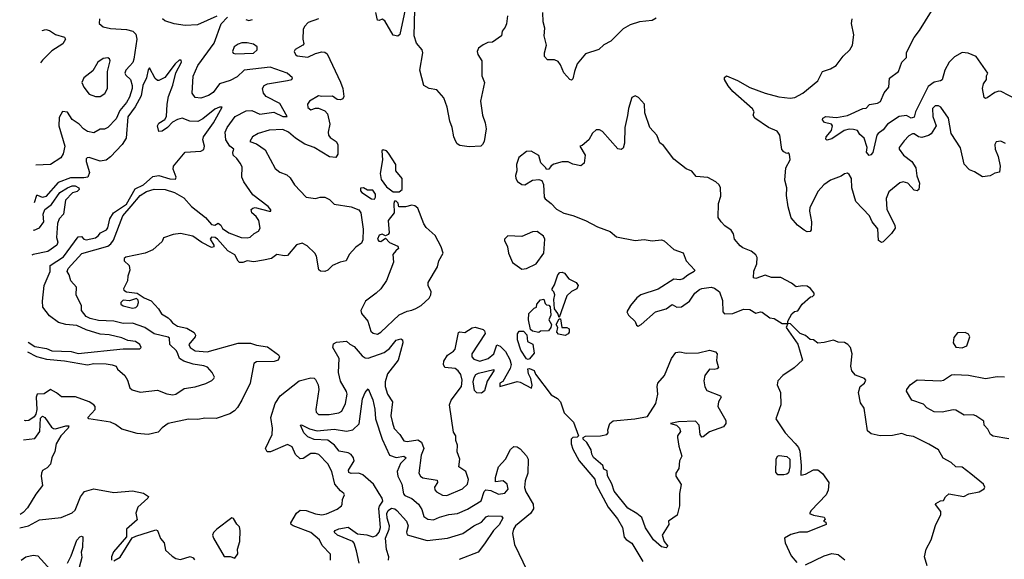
# Model space of a CAD drawing. Extents: x 1690054 to 1842981, y 782881 to 914114.
# Tile 19 of 256: x 1691167 to 1697517, y 817920 to 821400. Entities that reach past the tile are written whole.
import ezdxf

# ---------------------------------------------------------------- set-up
doc = ezdxf.new("R2010")
doc.units = 0

msp = doc.modelspace()

# ---------------------------------------------------------------- linework, layer by layer
at = {"layer": '0CON10XD'}
for points in [[(1693652.9, 821465), (1693617.5, 821305), (1693605, 821293.3), (1693575, 821300), (1693521.7, 821391.7), (1693505, 821403.3), (1693485, 821393.8), (1693475, 821397.5), (1693464.5, 821445)], [(1694311.9, 821425), (1694306.2, 821373.8), (1694298.5, 821351.5), (1694279.2, 821325), (1694273.3, 821295), (1694215, 821253.8), (1694185, 821252.5), (1694155, 821236.7), (1694125, 821216.7), (1694116.2, 821195), (1694122, 821175), (1694147.1, 821135), (1694147.8, 821037.8), (1694163.6, 820995), (1694139.5, 820875), (1694151.5, 820785), (1694169.4, 820735), (1694174.2, 820695.8), (1694162.5, 820615), (1694152.5, 820595), (1694140, 820585), (1694065, 820580), (1694005, 820587.5), (1693988.3, 820598.3), (1693978.8, 820615), (1693965.7, 820645), (1693956.4, 820705), (1693940.9, 820745), (1693924.5, 820835), (1693902.5, 820895), (1693857.3, 820947.3), (1693807.5, 820955), (1693774, 820975), (1693747.1, 821075), (1693767.5, 821185), (1693762, 821205), (1693725, 821247.5), (1693710.9, 821295), (1693716.1, 821465)], [(1695271.2, 821408.8), (1695245.5, 821394.5), (1695163.7, 821386.3), (1695103.7, 821366.3), (1695059.7, 821340.3), (1694978.8, 821261.2), (1694935, 821236.7), (1694902, 821208), (1694815, 821180), (1694762, 821115), (1694743.8, 821065), (1694735, 821017.5), (1694725, 821010), (1694715, 821013.8), (1694675, 821058), (1694655, 821109.2), (1694639.4, 821129.4), (1694615, 821140), (1694571.2, 821141.2), (1694552.3, 821162.3), (1694550.9, 821185), (1694563.3, 821235), (1694549.6, 821295), (1694553, 821345), (1694543.4, 821385), (1694540.8, 821445)], [(1697595, 820885.7), (1697496.6, 820936.6), (1697482.1, 820937.9), (1697455, 820929.4), (1697405, 820896.7), (1697395, 820892.5), (1697387, 820897), (1697375.4, 820955), (1697382.7, 820985), (1697402.1, 821015), (1697402.4, 821037.6), (1697410, 821055), (1697335, 821162), (1697284.1, 821184.1), (1697245, 821188.6), (1697195, 821160), (1697161.2, 821125), (1697133.8, 821075), (1697115, 821012.5), (1697105, 821004.6), (1697065, 820997.3), (1697025, 820968.8), (1696942.9, 820805), (1696935, 820770), (1696915, 820764.2), (1696885, 820781.2), (1696839.2, 820775), (1696762.7, 820725), (1696735, 820690), (1696702.5, 820665), (1696694.2, 820655), (1696667.8, 820542.2), (1696655, 820528), (1696645, 820524), (1696628.1, 820545), (1696632.5, 820575), (1696613.8, 820635), (1696585, 820659.2), (1696568.9, 820685), (1696545, 820692.5), (1696515, 820694.2), (1696484.4, 820685.6), (1696405, 820630.5), (1696372.9, 820622.9), (1696365, 820630), (1696367.8, 820645), (1696402.9, 820685), (1696409.4, 820715), (1696401.2, 820725), (1696356.3, 820736.3), (1696344.3, 820754.3), (1696347.1, 820765), (1696365, 820775.3), (1696435, 820768.7), (1696505, 820782.7), (1696605, 820827.5), (1696625, 820829.2), (1696648.1, 820851.9), (1696697.9, 820862.1), (1696717.8, 820872.2), (1696741.9, 820928.1), (1696771.4, 820965), (1696776.9, 821023.1), (1696833.8, 821065), (1696855.6, 821125), (1696885.8, 821155), (1696885, 821187.5), (1696934.2, 821285), (1696969.5, 821330.5), (1697046.8, 821455)], [(1691217.9, 819257.3), (1691275, 819227.7), (1691340.3, 819210.3), (1691455, 819199), (1691604.5, 819174.5), (1691645, 819181.9), (1691725, 819181.1), (1691763.9, 819173.9), (1691788.8, 819165), (1691798, 819145), (1691845, 819104.2), (1691863.1, 819075), (1691877.5, 819025), (1691892.3, 819012.3), (1691945, 818997.8), (1692055, 819010.4), (1692115, 818987.6), (1692155, 818980.7), (1692175, 818985.5), (1692228.7, 819021.3), (1692297.9, 819032.1), (1692366.4, 819053.6), (1692406.2, 819073.8), (1692420, 819085), (1692422.5, 819095), (1692409.2, 819125), (1692378.2, 819158.2), (1692355, 819167.9), (1692285, 819177.2), (1692225, 819198.3), (1692198.4, 819215), (1692187.5, 819245), (1692178.2, 819265), (1692135.2, 819305), (1692133.3, 819345), (1692125, 819351.9), (1692033.7, 819373.7), (1691973.3, 819415), (1691895, 819441.5), (1691835, 819440.4), (1691775, 819455.2), (1691675, 819460.2), (1691622.2, 819472.2), (1691595.7, 819485), (1691566, 819525), (1691565.6, 819555), (1691531.2, 819625), (1691533.8, 819675), (1691496.4, 819716.4), (1691486.7, 819755), (1691473.3, 819775), (1691479.4, 819795), (1691568, 819892), (1691735, 819940.1), (1691755.8, 819954.2), (1691771.8, 819978.2), (1691832.2, 820135), (1691885, 820197.5), (1691943.4, 820266.6), (1691985, 820292.3), (1692035, 820307.3), (1692105.2, 820305.2), (1692165, 820284.7), (1692225, 820250), (1692274.9, 820194.9), (1692364.8, 820125), (1692405, 820078.1), (1692424.6, 820075.4), (1692448, 820088), (1692464, 820075), (1692475, 820053.3), (1692516, 820026), (1692595, 819994.4), (1692635, 819991.9), (1692653, 819997), (1692678.3, 820021.7), (1692706.7, 820035), (1692717.5, 820055), (1692708.6, 820105), (1692691.1, 820131.1), (1692664.3, 820155), (1692660, 820175), (1692670, 820185), (1692685, 820188.4), (1692775, 820164.5), (1692786.7, 820165), (1692787.1, 820172.9), (1692768.5, 820195), (1692671.2, 820271.2), (1692612.6, 820355), (1692598.6, 820385), (1692601.7, 820451.7), (1692588, 820475), (1692568, 820505), (1692543.8, 820525), (1692541.2, 820545), (1692547.5, 820565), (1692523, 820583), (1692495.5, 820625), (1692493.1, 820675), (1692505.3, 820705), (1692555.6, 820775), (1692627.9, 820812.1), (1692665, 820814.6), (1692715, 820790), (1692805, 820804), (1692865, 820776.4), (1692892.5, 820775), (1692845, 820858.2), (1692756.2, 820905), (1692739.6, 820925), (1692733.5, 820955), (1692744.4, 820975), (1692764.2, 820985), (1692893.1, 821006.9), (1692922.5, 821015), (1692926.7, 821025), (1692892.5, 821055), (1692782.7, 821092.7), (1692615, 821073.7), (1692568.4, 821031.6), (1692525, 821008.1), (1692454.9, 820985.1), (1692415, 820930.9), (1692385, 820911.2), (1692335, 820893.2), (1692298, 820898), (1692280, 820925), (1692284.8, 821035), (1692315, 821104.4), (1692421.9, 821248.1), (1692466.8, 821373.2), (1692506.1, 821415)], [(1691682, 821405), (1691678.8, 821375), (1691705, 821354.2), (1691753, 821343), (1691855, 821336.7), (1691896, 821325), (1691915, 821305.7), (1691921.6, 821275), (1691903.5, 821145), (1691895.6, 821124.4), (1691876.9, 821103.1), (1691852.4, 821075), (1691845.3, 821055), (1691851, 821041), (1691881.3, 821015), (1691891.7, 820975), (1691891.9, 820955), (1691875, 820900), (1691856.1, 820865), (1691812.5, 820815), (1691789, 820761), (1691734.4, 820705), (1691715, 820694.5), (1691685, 820694.6), (1691645, 820670), (1691605, 820679.6), (1691577.8, 820695), (1691549.6, 820725), (1691506.1, 820756.1), (1691475, 820804.2), (1691442.5, 820807.5), (1691421.2, 820768.8), (1691420.5, 820715), (1691457.1, 820585), (1691448.1, 820535), (1691431.4, 820508.6), (1691365, 820466.7), (1691271.8, 820461)], [(1692437.8, 821422.2), (1692314, 821366), (1692235, 821361.8), (1692162.7, 821372.7), (1692102.1, 821392.1), (1692086.9, 821405)], [(1692625, 821401.9), (1692643.8, 821395), (1692668.1, 821401.9)], [(1693095, 821406), (1693027.8, 821382.2), (1693003.4, 821356.6), (1692994.5, 821335.5), (1692992.5, 821275), (1693000, 821245), (1692993.8, 821235), (1692943, 821207), (1692937.5, 821195), (1692945, 821176.2), (1692957.4, 821167.4), (1693025, 821158.5), (1693075, 821182.7), (1693115, 821191.6), (1693135, 821189.2), (1693149.6, 821179.6), (1693236.8, 820996.8), (1693251.4, 820955), (1693256.6, 820905), (1693250.9, 820889.1), (1693235, 820882.3), (1693215, 820885.9), (1693185, 820905.9), (1693115, 820903.8), (1693095, 820908.8), (1693036.7, 820875), (1693023.8, 820855), (1693024.3, 820834.3), (1693045, 820818.8), (1693075, 820830), (1693095, 820830), (1693135, 820811.9), (1693151.8, 820791.8), (1693166.7, 820725), (1693155.4, 820675), (1693157.9, 820655), (1693170.1, 820640.1), (1693208.6, 820615), (1693219.1, 820595), (1693217.6, 820532.4), (1693205, 820511.1), (1693165, 820515.4), (1693065, 820575.3), (1693005, 820596.8), (1692945.7, 820635.7), (1692901.2, 820675), (1692865, 820690.5), (1692775, 820687.8), (1692704, 820665), (1692667.5, 820645), (1692650.8, 820615), (1692695, 820598.7), (1692750.6, 820560.6), (1692815, 820440)], [(1697525, 820601.2), (1697495, 820615.7), (1697465, 820611.2), (1697456, 820595), (1697458, 820565), (1697477.5, 820517.5), (1697490, 820455), (1697485, 820416.7), (1697455, 820410), (1697425, 820393.8), (1697375, 820385.7), (1697325, 820419.5), (1697291.4, 820431.4), (1697258, 820468), (1697235, 820574.3), (1697173.8, 820665), (1697155.7, 820765), (1697107.5, 820835), (1697092.5, 820845), (1697070, 820845), (1697053.4, 820826.6), (1697055.8, 820775), (1697076.5, 820715), (1697045.6, 820664.4), (1697027.3, 820652.7), (1696985, 820640.3), (1696962.9, 820645), (1696935, 820664.2), (1696925, 820662.9), (1696899.8, 820650.2), (1696871.6, 820618.4), (1696838, 820575), (1696838, 820565), (1696867.1, 820525), (1696919.2, 820485), (1696945.3, 820445), (1696953.1, 820393.1), (1696970, 820345), (1696965.8, 820305), (1696955, 820296.2), (1696935, 820301.1), (1696895, 820346.4), (1696865, 820354.5), (1696841.9, 820348.1), (1696770.8, 820289.2), (1696754.2, 820245.8), (1696759.1, 820175), (1696810.9, 820075), (1696812.7, 820055), (1696789.1, 820020.9), (1696735, 819968), (1696725, 819963.3), (1696705.6, 819975.6), (1696701.9, 820051.9), (1696665.3, 820095.3), (1696646.9, 820135), (1696558.2, 820228.2), (1696533.2, 820315), (1696531.1, 820375), (1696515, 820402), (1696505, 820409.2), (1696485, 820405.6), (1696465, 820390.6), (1696395, 820364.4), (1696353.3, 820335), (1696317.2, 820292.8), (1696262, 820188), (1696260, 820165), (1696272.7, 820095), (1696270.8, 820045), (1696265, 820033.3), (1696245, 820030.8), (1696225, 820042.5), (1696183.7, 820073.7), (1696141.1, 820121.1), (1696122.8, 820192.8), (1696112, 820265), (1696113.5, 820315), (1696101.3, 820365), (1696106.7, 820443.3), (1696136.5, 820495), (1696131.7, 820531.7), (1696125, 820540), (1696115, 820537.5), (1696095, 820547.5), (1696081.7, 820561.7), (1696068, 820655), (1696051.1, 820681.1), (1695995, 820703.6), (1695907.5, 820765), (1695897.5, 820785), (1695902.5, 820805), (1695892.5, 820825), (1695765, 820936.2), (1695735, 820973.8), (1695712.5, 821015), (1695713, 821027), (1695725, 821036.7), (1695795, 821007.1), (1695875, 820961.5), (1695975.3, 820925.3), (1696062.3, 820902.3), (1696135, 820892.8), (1696165, 820897.3), (1696216.9, 820925), (1696314.3, 821005), (1696345, 821066.2), (1696395, 821083.8), (1696433.3, 821105), (1696477.5, 821165), (1696520, 821205), (1696537.5, 821235), (1696547, 821303), (1696530.8, 821375), (1696536.2, 821405)], [(1691311.2, 821330.7), (1691335.7, 821335.7), (1691360.3, 821330.3), (1691397.5, 821305), (1691455, 821287.5), (1691462.5, 821275), (1691445, 821243.8), (1691375, 821198.6), (1691315, 821139.2), (1691301.5, 821122.1)], [(1692559.5, 821179.5), (1692675, 821183.6), (1692698, 821205), (1692698, 821225), (1692675, 821242.9), (1692635, 821250.4), (1692598.9, 821251.1), (1692575, 821242.5), (1692550.8, 821225), (1692538.8, 821195), (1692543.9, 821183.9), (1692559.5, 821179.5)], [(1691220.7, 819320.9), (1691265, 819292.4), (1691339.7, 819279.7), (1691375, 819264), (1691499.4, 819259.4), (1691545, 819245.9), (1691835, 819276.7), (1691942.2, 819277.8), (1691950, 819285), (1691942.5, 819305), (1691914.5, 819325), (1691865, 819330.2), (1691825, 819348.3), (1691745, 819367.3), (1691685, 819372), (1691595, 819399.2), (1691536.5, 819426.5), (1691465, 819433.8), (1691416.9, 819446.9), (1691360.2, 819490.2), (1691317.3, 819545), (1691314.3, 819585), (1691324.8, 819685), (1691364.6, 819775), (1691362.5, 819815), (1691449.1, 819870.9), (1691545, 819998.9), (1691565, 820002.2), (1691580, 819985), (1691595, 819980.7), (1691655, 819993.6), (1691672.9, 820005), (1691688.2, 820025), (1691726.2, 820045), (1691735, 820058), (1691749.2, 820115), (1691771.6, 820155), (1691855, 820210.6), (1691911.5, 820308.5), (1691965, 820334.1), (1692025, 820388.8), (1692065, 820395.9), (1692135, 820373.2), (1692171.2, 820371.2), (1692176.5, 820383.5), (1692157.5, 820435), (1692158.9, 820455), (1692235, 820545.6), (1692335, 820551.6), (1692355, 820562.5), (1692358.1, 820585), (1692348.5, 820625), (1692352.3, 820645), (1692416.8, 820735), (1692472.5, 820835), (1692455.9, 820835.9), (1692425, 820822.5), (1692349, 820761), (1692315, 820742.5), (1692265, 820746.2), (1692215, 820763.6), (1692185, 820756.2), (1692152.2, 820737.8), (1692120.8, 820705), (1692085, 820681.1), (1692065, 820678), (1692055.9, 820715.9), (1692065, 820732.9), (1692103.5, 820756.5), (1692114.6, 820775), (1692117.5, 820855), (1692126.7, 820905), (1692155, 820978), (1692173, 821057), (1692209.6, 821125), (1692208.5, 821138.5), (1692195, 821137.8), (1692169.6, 821115), (1692102.1, 821027.9), (1692065, 821006.8), (1692055, 821007.3), (1692040.4, 821020.4), (1692005, 821090), (1691995, 821076.2), (1691984, 821025), (1691960.8, 820975), (1691950.8, 820909.2), (1691911.8, 820838.2), (1691865, 820773.1), (1691854.4, 820635.6), (1691828.6, 820595), (1691752.5, 820515), (1691725, 820494.7), (1691686.6, 820486.6), (1691615, 820510), (1691601.1, 820508.9), (1691595, 820503.3), (1691595.3, 820485), (1691618.2, 820415), (1691606.9, 820385), (1691581, 820379), (1691495, 820378.9), (1691415, 820349.4), (1691335, 820259.7), (1691315, 820252.7), (1691285, 820266.7), (1691274.4, 820265.6), (1691261, 820218.9)], [(1691655, 820904.2), (1691685, 820904.3), (1691715.5, 820924.5), (1691733, 820957), (1691732.5, 821065), (1691750.8, 821135), (1691746.8, 821146.8), (1691735, 821154), (1691705, 821149.2), (1691670, 821125), (1691639.3, 821070.7), (1691580, 821025), (1691567.5, 820995), (1691580, 820965), (1691615, 820918.8), (1691655, 820904.2)], [(1697018.3, 817878.3), (1697002.5, 817935), (1697012, 817985), (1697044.2, 818045), (1697072.2, 818137.8), (1697108, 818208), (1697108, 818228), (1697073, 818273), (1697075, 818280), (1697105, 818297.5), (1697125, 818300), (1697137, 818323), (1697158.3, 818341.7), (1697255, 818325.5), (1697287.4, 818342.6), (1697355, 818355.3), (1697386.3, 818373.7), (1697391.9, 818385), (1697382, 818405), (1697301.7, 818471.7), (1697245, 818513.3), (1697205, 818516.7), (1697173.8, 818545), (1697122.7, 818572.7), (1697091.2, 818625), (1697028.8, 818661.2), (1696931.7, 818711.7), (1696888.1, 818718.1), (1696855, 818731.8), (1696795, 818719.2), (1696716.4, 818716.4), (1696658.3, 818728.3), (1696635, 818747.5), (1696613.3, 818895), (1696588.3, 818928.3), (1696576.7, 818995), (1696586.7, 819035), (1696615, 819056.7), (1696623.8, 819075), (1696615, 819086.2), (1696556.4, 819106.4), (1696533.3, 819135), (1696526.7, 819165), (1696535.8, 819245), (1696524.6, 819284.6), (1696508, 819305), (1696485, 819318.6), (1696445, 819320.8), (1696415, 819332), (1696355, 819316.9), (1696314.3, 819314.3), (1696285.9, 819335.9), (1696265, 819336.7), (1696235, 819363.3), (1696200, 819375), (1696138.3, 819438.3), (1696120, 819440), (1696120, 819455), (1696147, 819503), (1696163, 819517), (1696185, 819522.5), (1696212.5, 819565), (1696267.5, 819612.5), (1696280, 819615), (1696290, 819625), (1696290, 819635), (1696267, 819667), (1696245, 819682), (1696215.8, 819684.2), (1696175, 819677.5), (1696145, 819700), (1696075, 819736.7), (1696015, 819737.5), (1695975, 819752.5), (1695915, 819730), (1695900, 819735), (1695901.7, 819778.3), (1695920.8, 819825), (1695922, 819865), (1695915, 819882.5), (1695885, 819906.7), (1695829.3, 819929.3), (1695812.3, 819942.3), (1695777.5, 819985), (1695769.5, 820019.5), (1695755, 820043.3), (1695715, 820070), (1695690, 820095), (1695671.2, 820125), (1695674.2, 820215), (1695688.9, 820261.1), (1695685.7, 820315), (1695678.8, 820335), (1695656.7, 820355), (1695605, 820382), (1695529.3, 820389.3), (1695502.3, 820422.3), (1695465, 820438.8), (1695385, 820500), (1695319.3, 820589.3), (1695295, 820605.8), (1695275.3, 820655.3), (1695230, 820705), (1695198.3, 820798.3), (1695196.2, 820855), (1695157.7, 820897.7), (1695135, 820908.8), (1695115, 820897.5), (1695092.4, 820827.6), (1695087.5, 820782.5), (1695069.5, 820705), (1695066.8, 820603.2), (1695058.1, 820571.9), (1695045, 820562), (1695025, 820566), (1694925, 820678), (1694905, 820690), (1694885, 820688.8), (1694861.2, 820668.8), (1694837.5, 820625), (1694795, 820587.5), (1694780, 820585), (1694813.3, 820525), (1694806.2, 820475), (1694785, 820457.5), (1694735, 820467.5), (1694705, 820483.3), (1694666.1, 820483.9), (1694612.3, 820467.7), (1694593.6, 820456.4), (1694580, 820435), (1694565, 820432.5), (1694560, 820445), (1694527.1, 820477.1), (1694515, 820523.1), (1694465, 820550.8), (1694435, 820548.6), (1694385, 820510), (1694370.5, 820465), (1694371.9, 820425), (1694364.4, 820394.4), (1694365.8, 820375), (1694376.8, 820356.8), (1694405, 820337.5), (1694425, 820334.2), (1694475, 820364), (1694515, 820370), (1694535, 820362.5), (1694545.9, 820335.9), (1694549.2, 820255), (1694555, 820244), (1694595, 820214.3), (1694628.3, 820178.3), (1694675, 820152.5), (1694735, 820136), (1694815, 820104.2), (1694893, 820063), (1694975, 820033.3), (1695015, 819999.3), (1695135, 819976.4), (1695195, 819981.9), (1695245, 819974.3), (1695305, 819980.8), (1695324.1, 819974.1), (1695385, 819916.7), (1695445.9, 819895.9), (1695464.5, 819844.5), (1695520, 819785), (1695517.5, 819775), (1695475, 819752.5), (1695445, 819728), (1695425, 819721.2), (1695385, 819726), (1695285, 819662), (1695172.5, 819625), (1695146.7, 819605), (1695105, 819556.7), (1695083.3, 819515), (1695092.5, 819495), (1695135, 819452.5), (1695145, 819430), (1695155, 819422.5), (1695175, 819433.3), (1695266.7, 819515), (1695335, 819536), (1695375, 819563.3), (1695405, 819546.2), (1695435, 819548), (1695486.6, 819583.4), (1695521.2, 819635), (1695551.2, 819658.8), (1695566.2, 819666.2), (1695626.1, 819673.9), (1695647.9, 819667.9), (1695680, 819645), (1695698.3, 819588.3), (1695702, 819515), (1695712.3, 819502.3), (1695765, 819504), (1695835, 819533.8), (1695875, 819531.2), (1695915, 819507.5), (1695945, 819516.7), (1695955, 819513.3), (1696005, 819476.7), (1696031.7, 819471.7), (1696085, 819440), (1696120, 819440), (1696110, 819415), (1696186.1, 819306.1), (1696216, 819205), (1696162, 819155), (1696089.2, 819105), (1696055, 819070), (1696051.4, 819045), (1696072.9, 818995), (1696075.7, 818915), (1696043.8, 818825), (1696103.8, 818735), (1696166.9, 818666.9), (1696189.8, 818639.8), (1696197.7, 818617.7), (1696206.5, 818525), (1696205, 818462), (1696235, 818468.8), (1696285, 818496.2), (1696315, 818496.2), (1696345, 818473.3), (1696385.7, 818415), (1696380, 818365), (1696366.9, 818335), (1696270.8, 818235), (1696260, 818215), (1696285, 818203.6), (1696355, 818192.5), (1696361.7, 818178.3), (1696350, 818165), (1696365, 818160), (1696367.5, 818145), (1696245, 818094.7), (1696195, 818094.4), (1696139.7, 818080.3), (1696099.5, 818055), (1696103, 818025), (1696142, 817942), (1696179.5, 817899.5)], [(1693615, 820290), (1693632.5, 820305), (1693632.9, 820375), (1693593.5, 820425), (1693592.5, 820465), (1693545, 820538.8), (1693533.3, 820555), (1693510, 820560), (1693503.3, 820555), (1693506.9, 820495), (1693491.3, 820408.7), (1693498.3, 820368.3), (1693532.3, 820322.3), (1693575, 820290), (1693615, 820290)], [(1692815, 820440), (1692845, 820416.4), (1692888.8, 820398.8), (1692910.9, 820380.9), (1692939.2, 820335), (1693014.8, 820254.8), (1693075, 820246.9), (1693105, 820255.4), (1693135, 820254.4), (1693165, 820240), (1693195, 820210), (1693305, 820192.5), (1693355, 820172.9), (1693366, 820155), (1693381.1, 820048.9), (1693380.6, 819979.4), (1693371.8, 819958.2), (1693335, 819932.9), (1693292, 819885), (1693273.3, 819845), (1693233.5, 819836.5), (1693185, 819814.4), (1693155, 819783.5), (1693135, 819775.6), (1693107.4, 819777.4), (1693096.4, 819786.4), (1693080.9, 819875), (1693071.2, 819895), (1693021.2, 819941.2), (1692988.5, 819958.5), (1692951.5, 819948.5), (1692895, 819880), (1692875, 819876.4), (1692825.3, 819884.7), (1692790, 819860), (1692740.3, 819849.7), (1692677.9, 819837.9), (1692635, 819845.4), (1692605.9, 819834.1), (1692585, 819833.5), (1692575, 819841.9), (1692555, 819882.8), (1692508.5, 819908.5), (1692442.2, 819985), (1692426.9, 819995), (1692402.9, 819997.1), (1692395.4, 819985), (1692419.2, 819945), (1692420, 819935), (1692405, 819930), (1692342.4, 819962.4), (1692284.3, 820004.3), (1692205, 820020), (1692156, 820014), (1692095, 819992.5), (1692085, 819970), (1692025.4, 819914.6), (1691975.8, 819894.2), (1691850.9, 819869.1), (1691841.3, 819858.7), (1691841.1, 819845), (1691873.3, 819815), (1691877.5, 819785), (1691863.9, 819746.1), (1691861.2, 819715), (1691836.7, 819665), (1691838.8, 819655), (1691855.6, 819645.6), (1691923.8, 819635), (1691970, 819605), (1692015.8, 819585.8), (1692062.5, 819535), (1692081.7, 819501.7), (1692125, 819478), (1692136.7, 819465), (1692153.3, 819445), (1692185, 819424.2), (1692245, 819411.4), (1692291.8, 819381.8), (1692301.1, 819365), (1692299.5, 819355), (1692257.8, 819305), (1692265.7, 819285), (1692298, 819265), (1692375, 819256.8), (1692575, 819313.5), (1692655, 819314.3), (1692695, 819300.8), (1692765, 819289.6), (1692835, 819239.2), (1692842.9, 819225), (1692832.9, 819205), (1692808.8, 819195), (1692695, 819193.6), (1692676.5, 819183.5), (1692652.3, 819055), (1692599.5, 818945), (1692571.8, 818898.2), (1692552.5, 818877.5), (1692521.5, 818858.5), (1692435, 818827.6), (1692360.7, 818829.3), (1692315, 818821.5), (1692255, 818822.9), (1692125, 818795.5), (1692085, 818768), (1692059.3, 818740.7), (1691995, 818723.6), (1691925, 818730.5), (1691825, 818758.8), (1691785, 818790), (1691753.3, 818805), (1691612.5, 818825), (1691606.7, 818835), (1691653.8, 818885), (1691653.8, 818905), (1691645, 818916.2), (1691615.6, 818935.6), (1691527.7, 818967.7), (1691436.5, 818966.5), (1691404.1, 818994.1), (1691365, 819015.8), (1691325, 818986), (1691280, 818985), (1691272.9, 818965), (1691278.1, 818885), (1691272, 818855), (1691261.4, 818838.6), (1691225, 818815.6), (1691205, 818812.5), (1691198, 818813.8)], [(1691253.1, 820043.6), (1691261.3, 820041.3), (1691295, 820056.9), (1691322.9, 820095), (1691319.4, 820145), (1691328.2, 820175), (1691371.2, 820208.8), (1691425, 820284.3), (1691475, 820315.5), (1691505, 820328.2), (1691525, 820328.2), (1691548, 820315), (1691551.2, 820305), (1691538.1, 820291.9), (1691507.7, 820282.3), (1691462.5, 820235), (1691450, 820145), (1691421.2, 820115), (1691411.2, 820085), (1691404, 819995), (1691413.8, 819965), (1691407.5, 819945), (1691349.2, 819905), (1691255, 819886.2), (1691245.8, 819880.7)], [(1693455, 820242.5), (1693462.5, 820255), (1693462.5, 820275), (1693445, 820300), (1693410.7, 820300.7), (1693385, 820316.2), (1693365, 820312.5), (1693364, 820295), (1693374, 820285), (1693435, 820244), (1693455, 820242.5)], [(1693475, 819371.9), (1693495, 819384.3), (1693613.8, 819496.2), (1693665, 819520.6), (1693695, 819525.4), (1693722.1, 819537.9), (1693755, 819557.1), (1693807.2, 819602.8), (1693819.4, 819625), (1693821.2, 819645), (1693801.3, 819685), (1693800.6, 819705), (1693861.9, 819805), (1693869.1, 819845), (1693897.5, 819895), (1693885.3, 819935), (1693847.2, 820007.2), (1693789.3, 820059.3), (1693772.6, 820082.6), (1693735, 820183.3), (1693715, 820198.8), (1693695, 820203.8), (1693655, 820193.8), (1693613, 820193), (1693607, 820217), (1693595, 820230), (1693585, 820230), (1693580, 820215), (1693582.5, 820155), (1693543.8, 820105), (1693550, 820025), (1693544, 820015), (1693525, 820005.8), (1693505, 820015.5), (1693485, 820010.4), (1693474.7, 819985), (1693482.3, 819972.3), (1693495, 819968.9), (1693525, 819990), (1693552.2, 819962.2), (1693605, 819938.8), (1693610, 819925), (1693591.9, 819908.1), (1693574.2, 819885.8), (1693577.5, 819835), (1693533.3, 819716.7), (1693495.8, 819665), (1693465.8, 819635), (1693398, 819585), (1693366.2, 819525), (1693372, 819505), (1693411.8, 819455), (1693430.8, 819390.8), (1693447.4, 819377.4), (1693475, 819371.9)], [(1694405, 819791.1), (1694435, 819794.5), (1694496.9, 819825), (1694547.1, 819895), (1694554.3, 819985), (1694544.4, 820004.4), (1694505, 820033.3), (1694475, 820032), (1694405, 820000.6), (1694315, 820006.5), (1694294.2, 819985), (1694292.5, 819975), (1694313.6, 819935), (1694318.5, 819895), (1694345, 819832.9), (1694405, 819791.1)], [(1694645, 819480), (1694637.5, 819505), (1694616.7, 819535), (1694612.5, 819595), (1694618.8, 819625), (1694612.5, 819645), (1694600, 819655), (1694600, 819665), (1694615, 819690), (1694637.5, 819755), (1694651.3, 819768.7), (1694665, 819771.8), (1694681.4, 819765), (1694709.1, 819729.1), (1694755.6, 819705), (1694768.1, 819685), (1694759.2, 819665), (1694725, 819646.7), (1694695, 819618.8), (1694645, 819480)], [(1691895, 819539.9), (1691915, 819543.3), (1691927.3, 819555), (1691933.5, 819575), (1691931.8, 819591.8), (1691921.3, 819601.3), (1691875, 819586.1), (1691835, 819590.2), (1691818.4, 819575), (1691818.6, 819565), (1691835, 819553.3), (1691895, 819539.9)], [(1694515, 819382.5), (1694475, 819390), (1694461.7, 819401.7), (1694447.5, 819465), (1694450, 819505), (1694485, 819540), (1694500, 819545), (1694502.5, 819565), (1694525, 819593.3), (1694546.7, 819596.7), (1694555, 819570), (1694565, 819560), (1694578.3, 819558.3), (1694587, 819547), (1694592.5, 819495), (1694580, 819465), (1694597.5, 819435), (1694592.5, 819415), (1694577, 819393), (1694525, 819390), (1694515, 819382.5)], [(1694685, 819363.5), (1694642.5, 819372.5), (1694630, 819385), (1694637.5, 819415), (1694627.5, 819435), (1694645, 819470), (1694655, 819470), (1694663.6, 819413.6), (1694695, 819414.3), (1694709.4, 819405), (1694711.5, 819385), (1694705, 819374.4), (1694685, 819363.5)], [(1693172.1, 817915), (1693172.2, 817952.2), (1693118, 818008), (1693099.6, 818045), (1693045, 818092), (1692931.4, 818135), (1692917.5, 818145), (1692915.8, 818155), (1692952.3, 818217.7), (1692975, 818237.1), (1693015, 818235.4), (1693075, 818213.9), (1693115, 818207.1), (1693145, 818212.1), (1693215, 818242.7), (1693242.9, 818265), (1693247.1, 818275), (1693248.6, 818305), (1693261.2, 818335), (1693256.7, 818345), (1693235, 818361.4), (1693199.3, 818405), (1693179.7, 818485), (1693153.8, 818535), (1693095.3, 818595.3), (1693075, 818602.3), (1693045, 818601.2), (1692995, 818569.7), (1692975, 818567.8), (1692946.5, 818595), (1692925, 818644.5), (1692895, 818660.4), (1692785, 818613.2), (1692763.8, 818613.8), (1692752.2, 818635), (1692794.7, 818725), (1692798.2, 818765), (1692787.6, 818835), (1692814.7, 818925), (1692846.5, 818973.5), (1692968.8, 819071.2), (1693045, 819090.7), (1693065, 819087.9), (1693075, 819080), (1693091.5, 819045), (1693096.2, 819015), (1693076.7, 818885), (1693078.9, 818868.9), (1693095, 818852.5), (1693163.8, 818853.8), (1693225.3, 818864.7), (1693243.9, 818876.1), (1693267.5, 818925), (1693279.1, 818985), (1693275, 819002), (1693235, 819067.5), (1693223.1, 819125), (1693227.1, 819215), (1693186.2, 819285), (1693190.9, 819309.1), (1693210.7, 819319.3), (1693275.5, 819325.5), (1693296.4, 819306.4), (1693325, 819292.1), (1693375, 819231.4), (1693395, 819219.7), (1693415, 819217.1), (1693517.5, 819252.5), (1693551.7, 819278.3), (1693595, 819333.3), (1693625, 819342.5), (1693635.6, 819335), (1693638.5, 819315), (1693608.7, 819205), (1693539.2, 819115), (1693522.9, 819065), (1693522.9, 819035), (1693537.9, 818985), (1693571.5, 818935), (1693560.4, 818845), (1693570.7, 818800.7), (1693582.4, 818762.4), (1693619.4, 818725), (1693645, 818683.3), (1693665, 818680.4), (1693735, 818689.3), (1693758.5, 818675), (1693772.7, 818635), (1693755, 818591.2), (1693741.9, 818475), (1693752.5, 818455), (1693766.7, 818445), (1693859.7, 818429.7), (1693861.9, 818415), (1693842.7, 818385), (1693845, 818368.8), (1693855.4, 818355.4), (1693893.3, 818333.3), (1693921.1, 818331.1), (1694023.1, 818375), (1694055.7, 818404.3), (1694061.3, 818435), (1694045, 818485.6), (1694000, 818515), (1694005.5, 818565), (1693988, 818612), (1693990, 818655), (1693980, 818685), (1693980, 818715), (1693965, 818740), (1693938.8, 818915), (1693950.2, 818945), (1694017.2, 819035), (1694020.6, 819075), (1694012.2, 819112.2), (1693995.2, 819135.2), (1693975, 819149.7), (1693907.6, 819157.6), (1693900.3, 819175), (1693903.2, 819196.8), (1693925, 819235.3), (1693965, 819261.2), (1693974.6, 819275), (1693997.5, 819382.5), (1694005, 819387.5), (1694038.3, 819381.7), (1694085, 819412.5), (1694105, 819416.7), (1694155, 819401.2), (1694165, 819392.5), (1694168.8, 819375), (1694083.3, 819245), (1694083.3, 819225), (1694095, 819210), (1694135, 819197.5), (1694188, 819215), (1694225.6, 819245), (1694245, 819302.5), (1694265, 819294.4), (1694299.4, 819259.4), (1694328.3, 819208.3), (1694336.2, 819175), (1694330.8, 819149.2), (1694283.3, 819066.7), (1694263.3, 819055), (1694262.5, 819035), (1694375, 819066.2), (1694395, 819061.2), (1694467.5, 819022.5), (1694471.7, 819041.7), (1694462.5, 819085), (1694447.5, 819115), (1694443, 819147), (1694455, 819150), (1694485, 819136.7), (1694493.9, 819113.9), (1694595, 818981.2), (1694635, 818956), (1694654.2, 818935), (1694678.8, 818865), (1694738.8, 818805), (1694770, 818715), (1694761.7, 818708.3), (1694733.8, 818706.2), (1694723.3, 818695), (1694723.3, 818665), (1694735, 818630), (1694774, 818555), (1694875, 818437.5), (1694883.3, 818405), (1694962.2, 818255), (1695021.2, 818181.2), (1695055.4, 818125.4), (1695065, 818063.3), (1695077.7, 818047.7), (1695115, 818022.9), (1695185.5, 817905)], [(1694445, 819207.5), (1694435, 819212.5), (1694398.3, 819268.3), (1694376.2, 819335), (1694377, 819373), (1694388.3, 819391.7), (1694415, 819390), (1694437, 819367), (1694442.5, 819325), (1694477, 819307), (1694485, 819250), (1694455, 819213.3), (1694445, 819207.5)], [(1697245, 819283.5), (1697274.3, 819295.7), (1697294.3, 819355), (1697285, 819370.8), (1697265, 819382.5), (1697215, 819381.2), (1697190.5, 819349.5), (1697186.7, 819315), (1697205, 819288.8), (1697245, 819283.5)], [(1695335, 817993.8), (1695305, 818000), (1695254.6, 818044.6), (1695201.7, 818121.7), (1695178.5, 818188.5), (1695146.7, 818215), (1695088.7, 818248.7), (1694999.7, 818359.7), (1694985, 818405.7), (1694957.6, 818457.6), (1694955, 818490), (1694935, 818500), (1694927.5, 818525), (1694867, 818577), (1694856.7, 818596.7), (1694853.3, 818625), (1694825, 818672.5), (1694800, 818695), (1694800, 818705), (1694815, 818713.3), (1694913, 818717), (1694954, 818725), (1694961.4, 818735), (1694960.6, 818755), (1694972.2, 818795), (1694995, 818811.9), (1695134.3, 818825.7), (1695215, 818841.2), (1695269.6, 818925), (1695282.5, 818985), (1695278.5, 819035), (1695283.1, 819055), (1695326.1, 819106.1), (1695370, 819215), (1695397.5, 819252.5), (1695425, 819258), (1695465, 819248.8), (1695545, 819250.8), (1695615, 819268.6), (1695655, 819256.7), (1695664.4, 819244.4), (1695661.2, 819201.2), (1695672.5, 819155), (1695665, 819147.5), (1695646.1, 819143.9), (1695615, 819146.7), (1695585.8, 819104.2), (1695578.3, 819071.7), (1695585, 819032.5), (1695597.3, 819007.3), (1695686.7, 818975), (1695690, 818965), (1695672.5, 818935), (1695670, 818905), (1695721.2, 818815), (1695720, 818795), (1695705.6, 818774.4), (1695615, 818742), (1695575, 818708.8), (1695565, 818706.7), (1695556, 818725), (1695548.8, 818785), (1695525, 818810), (1695415, 818807.1), (1695363.6, 818796.4), (1695402.5, 818785), (1695422.5, 818765), (1695427.5, 818745), (1695410, 818715), (1695410, 818705), (1695418.3, 818648.3), (1695437.5, 818585), (1695422.5, 818555), (1695417.5, 818505), (1695397.5, 818475), (1695397.5, 818455), (1695433, 818403), (1695422.5, 818345), (1695422.5, 818265), (1695407.5, 818205), (1695350, 818165), (1695352.5, 818145), (1695310, 818075), (1695324.1, 818034.1), (1695347.5, 818005), (1695335, 817993.8)], [(1694145, 818991.2), (1694115, 818992.8), (1694099.1, 819009.1), (1694090.3, 819065), (1694096.8, 819093.2), (1694108.6, 819111.4), (1694125, 819120.5), (1694223.6, 819143.6), (1694224.3, 819135), (1694182.3, 819067.7), (1694165, 819005.6), (1694145, 818991.2)], [(1697545, 818697.1), (1697445, 818714.4), (1697427.5, 818725), (1697409.5, 818759.5), (1697387.1, 818785), (1697385, 818810), (1697333.8, 818845), (1697315, 818851.5), (1697258.3, 818848.3), (1697205, 818880.5), (1697185.7, 818884.3), (1697115, 818868.8), (1697065, 818870.8), (1697016.7, 818896.7), (1696995, 818920), (1696919.2, 818945), (1696886.7, 819005), (1696888, 819015), (1696909.2, 819045), (1696955, 819077.1), (1697105, 819070), (1697125, 819075.6), (1697175, 819108.8), (1697195, 819112.5), (1697285, 819107.6), (1697395, 819085.3), (1697471.2, 819098.8), (1697517.4, 819097.4)], [(1693355.6, 817895.6), (1693339.6, 817975), (1693324.2, 818024.2), (1693314.8, 818034.8), (1693217.1, 818075), (1693195.8, 818095), (1693202.5, 818105), (1693225, 818116.8), (1693285, 818127.3), (1693345, 818084.2), (1693405, 818077.4), (1693445, 818065.4), (1693467, 818073), (1693484.2, 818095), (1693494.8, 818125), (1693482.8, 818247.2), (1693486.7, 818263.3), (1693508, 818295), (1693504.3, 818315), (1693485.1, 818345.1), (1693449.4, 818405), (1693379.6, 818465), (1693355, 818475.6), (1693305, 818472.9), (1693290.4, 818480.4), (1693288.4, 818495), (1693322.9, 818555), (1693319.8, 818575), (1693304.7, 818595), (1693285, 818606.2), (1693227, 818617), (1693197.8, 818655), (1693155, 818688.5), (1693065, 818692.8), (1693025, 818709.1), (1692998.4, 818735), (1692977.5, 818785), (1692985, 818787.5), (1693035, 818761.7), (1693085, 818747.6), (1693195, 818759.1), (1693275, 818745.3), (1693314.7, 818755.3), (1693357, 818793), (1693377.9, 818955), (1693394.6, 818995.4), (1693415, 819020), (1693445, 818947.5), (1693457.4, 818887.4), (1693460.5, 818825), (1693504.5, 818694.5), (1693551.1, 818591.1), (1693595, 818576), (1693645.2, 818585.2), (1693660, 818575), (1693622.4, 818537.6), (1693600.6, 818485), (1693604.7, 818455), (1693630.7, 818405), (1693642.1, 818342.1), (1693650.3, 818330.3), (1693695, 818311.5), (1693739.6, 818275), (1693760.1, 818240.1), (1693773.6, 818195), (1693799.2, 818179.2), (1693835, 818173.6), (1693875, 818191.9), (1693935, 818208.6), (1693990.8, 818215), (1694055, 818243.4), (1694142.3, 818297.7), (1694162.3, 818357.7), (1694172.1, 818367.9), (1694205, 818363.3), (1694255, 818339.7), (1694295, 818345.9), (1694317.4, 818372.6), (1694310.8, 818405), (1694285, 818426.2), (1694235, 818420), (1694236.4, 818446.4), (1694254.3, 818515.7), (1694298.8, 818565), (1694331.2, 818628.8), (1694353, 818647), (1694374.1, 818645.9), (1694395, 818631.1), (1694435, 818586.3), (1694445.1, 818565), (1694443.6, 818475), (1694426.7, 818425), (1694422.5, 818382.5), (1694430.8, 818355), (1694477.6, 818275), (1694480, 818245), (1694461.8, 818215), (1694363.4, 818135), (1694350.6, 818115), (1694345.6, 818085.6), (1694357.5, 818015), (1694440, 817845)], [(1691192.4, 818689.5), (1691265, 818698.8), (1691297.5, 818745), (1691300.7, 818829.3), (1691315, 818842.5), (1691330, 818835), (1691371.7, 818771.7), (1691385, 818762.5), (1691398.7, 818761.3), (1691465, 818781.2), (1691485, 818780), (1691480, 818765), (1691433.2, 818716.8), (1691403.3, 818665), (1691394, 818615), (1691373.8, 818575), (1691365, 818532.5), (1691345, 818510), (1691315, 818492.5), (1691306.7, 818475), (1691306.2, 818455), (1691314, 818395), (1691271.2, 818338.8), (1691218.3, 818251.7), (1691189.5, 818220.5), (1691170.9, 818208.4)], [(1696095, 818464.6), (1696055, 818465.5), (1696042.1, 818482.1), (1696045.3, 818565), (1696053.2, 818585), (1696065, 818590), (1696115, 818582.5), (1696133.2, 818565), (1696132.7, 818515), (1696125, 818478), (1696115, 818468.9), (1696095, 818464.6)], [(1691167, 818122.4), (1691223.3, 818135), (1691295, 818174.5), (1691435, 818189.5), (1691505, 818218.9), (1691525, 818237.5), (1691558.3, 818321.7), (1691585, 818358), (1691645, 818373.3), (1691775, 818350), (1691895, 818362.3), (1691966.1, 818346.1), (1691998, 818325), (1691994, 818315), (1691927.9, 818255), (1691916.9, 818216.9), (1691923.8, 818175), (1691855.7, 818115), (1691855.9, 818064.1), (1691771.3, 817968.7), (1691758.6, 817935), (1691758.8, 817915)], [(1693545.9, 817915), (1693547.5, 817935), (1693533.3, 817983.3), (1693525.8, 818055), (1693550.1, 818115), (1693552.5, 818135), (1693536.7, 818185), (1693534.3, 818215), (1693543.8, 818235), (1693565, 818249.1), (1693585.7, 818245.7), (1693598.5, 818235), (1693661.8, 818165), (1693671.9, 818135), (1693661.5, 818095), (1693665, 818078), (1693795, 818040.8), (1693925, 818055.7), (1694025, 818086.2), (1694095, 818135.3), (1694145, 818159.5), (1694176.2, 818193.8), (1694189.8, 818200.2), (1694275, 818197), (1694282.1, 818185), (1694258.5, 818141.5), (1694222.5, 818105), (1694165, 818020), (1694123.6, 817965), (1694001.6, 817918.4)], [(1692555, 817927.5), (1692573.3, 817955), (1692572, 817985), (1692585.6, 818035), (1692589.2, 818105), (1692585, 818130), (1692567, 818147), (1692545, 818182.5), (1692535, 818186.7), (1692437.5, 818115), (1692416.4, 818093.6), (1692411.2, 818075), (1692416.2, 818055), (1692485, 817937.5), (1692525, 817937.5), (1692555, 817927.5)], [(1691474.8, 817895.2), (1691498.9, 817941.1), (1691535, 818042.9), (1691555, 818064.2), (1691565, 818069.2), (1691573.9, 818063.9), (1691573.1, 817995), (1691563.6, 817965), (1691567.6, 817932.4), (1691542.9, 817835)], [(1691775, 817908.8), (1691815, 817933.5), (1691892.8, 818057.2), (1691915, 818069.5), (1692045, 818110), (1692055.5, 818105), (1692074.7, 818054.7), (1692098.2, 818025), (1692108.1, 817978.1), (1692150, 817940), (1692175, 817925.5), (1692205, 817919.1), (1692267.2, 817937.2), (1692285, 817929.4), (1692295, 817916)], [(1691177.1, 817915), (1691206.2, 817935), (1691255, 817945.5), (1691285, 817941.1), (1691368.8, 817848.8)], [(1696235, 817883.1), (1696355, 817942.3), (1696405, 817957.7), (1696445, 817951.5), (1696487.1, 817917.1)]]:
    msp.add_lwpolyline(points, dxfattribs=at)

doc.saveas('drawing.dxf')
